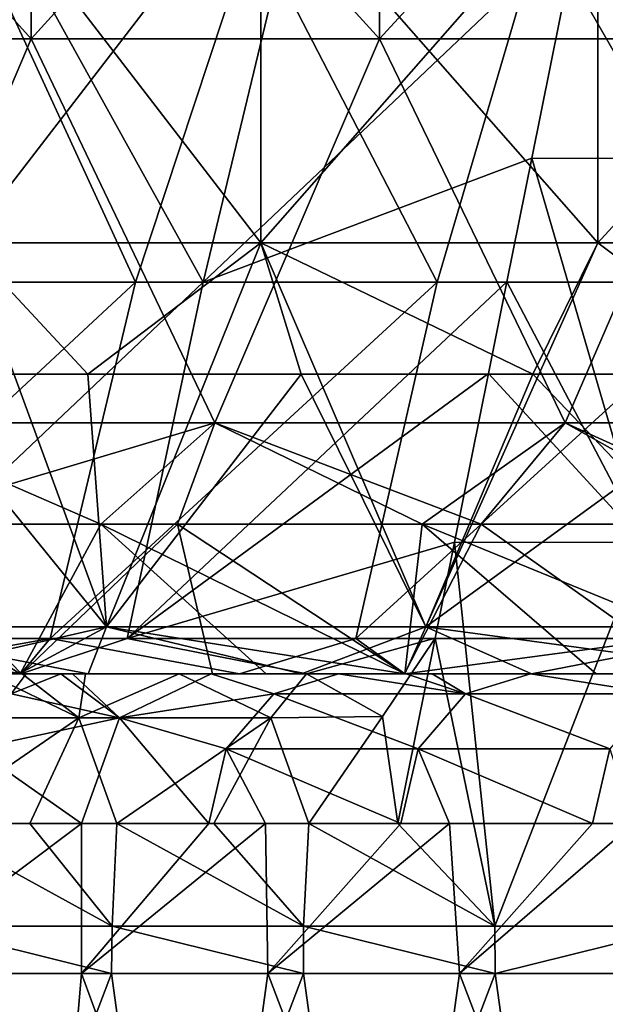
# Model space of a CAD drawing. Header units: inches. Extents: x -3.56 to 3.56, y -0.38 to 0.62.
# Tile 81 of 256: x -1.51 to -1.39, y -0.13 to 0.07. Entities that reach past the tile are written whole.
import ezdxf

# ---------------------------------------------------------------- set-up
doc = ezdxf.new("R2010")
doc.units = ezdxf.units.IN
doc.header["$LTSCALE"] = 65.185185
doc.header["$MEASUREMENT"] = 0
for name, color, linetype in [('2', 7, 'CONTINUOUS'), ('46', 7, 'CONTINUOUS'), ('47', 7, 'CONTINUOUS'), ('50', 7, 'CONTINUOUS'), ('51', 7, 'CONTINUOUS'), ('54', 7, 'CONTINUOUS'), ('55', 7, 'CONTINUOUS'), ('56', 7, 'CONTINUOUS'), ('57', 7, 'CONTINUOUS'), ('62', 7, 'CONTINUOUS'), ('63', 7, 'CONTINUOUS'), ('68', 7, 'CONTINUOUS'), ('69', 7, 'CONTINUOUS'), ('71', 7, 'CONTINUOUS')]:
    doc.layers.add(name, color=color, linetype=linetype)

msp = doc.modelspace()

# ---------------------------------------------------------------- linework, layer by layer
at = {"layer": '2', "color": 13, "linetype": 'Continuous', "true_color": 0xd67263}
for points in [[(-1.51164, 0.06998, -3.22589), (-1.58361, 0.06998, -3.19118), (-1.51164, 0.15006, -3.22589), (-1.51164, 0.06998, -3.22589)], [(-1.51164, 0.15006, -3.22589), (-1.58361, 0.06998, -3.19118), (-1.58361, 0.15006, -3.19118), (-1.51164, 0.15006, -3.22589)], [(-1.58361, 0.06998, 3.19118), (-1.51164, 0.06998, 3.22589), (-1.58361, 0.15006, 3.19118), (-1.58361, 0.06998, 3.19118)], [(-1.58361, 0.15006, 3.19118), (-1.51164, 0.06998, 3.22589), (-1.51164, 0.15006, 3.22589), (-1.58361, 0.15006, 3.19118)], [(-1.43892, 0.06998, -3.25897), (-1.51164, 0.06998, -3.22589), (-1.43892, 0.15006, -3.25897), (-1.43892, 0.06998, -3.25897)], [(-1.43892, 0.15006, -3.25897), (-1.51164, 0.06998, -3.22589), (-1.51164, 0.15006, -3.22589), (-1.43892, 0.15006, -3.25897)], [(-1.51164, 0.06998, 3.22589), (-1.43892, 0.06998, 3.25897), (-1.51164, 0.15006, 3.22589), (-1.51164, 0.06998, 3.22589)], [(-1.51164, 0.15006, 3.22589), (-1.43892, 0.06998, 3.25897), (-1.43892, 0.15006, 3.25897), (-1.51164, 0.15006, 3.22589)], [(-1.36547, 0.06998, -3.29042), (-1.43892, 0.06998, -3.25897), (-1.36547, 0.15006, -3.29042), (-1.36547, 0.06998, -3.29042)], [(-1.36547, 0.15006, -3.29042), (-1.43892, 0.06998, -3.25897), (-1.43892, 0.15006, -3.25897), (-1.36547, 0.15006, -3.29042)], [(-1.43892, 0.06998, 3.25897), (-1.36547, 0.06998, 3.29042), (-1.43892, 0.15006, 3.25897), (-1.43892, 0.06998, 3.25897)], [(-1.43892, 0.15006, 3.25897), (-1.36547, 0.06998, 3.29042), (-1.36547, 0.15006, 3.29042), (-1.43892, 0.15006, 3.25897)], [(-1.51164, 0.06998, -3.22589), (-1.54571, -0.0101, -3.2097), (-1.58361, 0.06998, -3.19118), (-1.51164, 0.06998, -3.22589)], [(-1.58361, 0.06998, 3.19118), (-1.54571, -0.0101, 3.2097), (-1.51164, 0.06998, 3.22589), (-1.58361, 0.06998, 3.19118)], [(-1.4733, -0.0101, -3.24358), (-1.54571, -0.0101, -3.2097), (-1.51164, 0.06998, -3.22589), (-1.4733, -0.0101, -3.24358)], [(-1.54571, -0.0101, 3.2097), (-1.4733, -0.0101, 3.24358), (-1.51164, 0.06998, 3.22589), (-1.54571, -0.0101, 3.2097)], [(-1.43892, 0.06998, -3.25897), (-1.4733, -0.0101, -3.24358), (-1.51164, 0.06998, -3.22589), (-1.43892, 0.06998, -3.25897)], [(-1.51164, 0.06998, 3.22589), (-1.4733, -0.0101, 3.24358), (-1.43892, 0.06998, 3.25897), (-1.51164, 0.06998, 3.22589)], [(-1.40015, -0.0101, -3.27582), (-1.4733, -0.0101, -3.24358), (-1.43892, 0.06998, -3.25897), (-1.40015, -0.0101, -3.27582)], [(-1.4733, -0.0101, 3.24358), (-1.40015, -0.0101, 3.27582), (-1.43892, 0.06998, 3.25897), (-1.4733, -0.0101, 3.24358)], [(-1.36547, 0.06998, -3.29042), (-1.40015, -0.0101, -3.27582), (-1.43892, 0.06998, -3.25897), (-1.36547, 0.06998, -3.29042)], [(-1.43892, 0.06998, 3.25897), (-1.40015, -0.0101, 3.27582), (-1.36547, 0.06998, 3.29042), (-1.43892, 0.06998, 3.25897)], [(-1.3263, -0.0101, -3.30641), (-1.40015, -0.0101, -3.27582), (-1.36547, 0.06998, -3.29042), (-1.3263, -0.0101, -3.30641)], [(-1.40015, -0.0101, 3.27582), (-1.3263, -0.0101, 3.30641), (-1.36547, 0.06998, 3.29042), (-1.40015, -0.0101, 3.27582)], [(-1.49712, -0.03125, 3.23265), (-1.54571, -0.0101, 3.2097), (-1.56356, -0.03125, 3.20105), (-1.49712, -0.03125, 3.23265)], [(-1.4733, -0.0101, -3.24358), (-1.54396, -0.03125, -3.21055), (-1.54571, -0.0101, -3.2097), (-1.4733, -0.0101, -3.24358)], [(-1.4733, -0.0101, 3.24358), (-1.54571, -0.0101, 3.2097), (-1.49712, -0.03125, 3.23265), (-1.4733, -0.0101, 3.24358)], [(-1.4811, -0.03125, -3.24002), (-1.54396, -0.03125, -3.21055), (-1.4733, -0.0101, -3.24358), (-1.4811, -0.03125, -3.24002)], [(-1.43004, -0.03125, 3.26288), (-1.4733, -0.0101, 3.24358), (-1.49712, -0.03125, 3.23265), (-1.43004, -0.03125, 3.26288)], [(-1.41768, -0.03125, -3.26827), (-1.4811, -0.03125, -3.24002), (-1.4733, -0.0101, -3.24358), (-1.41768, -0.03125, -3.26827)], [(-1.40015, -0.0101, -3.27582), (-1.41768, -0.03125, -3.26827), (-1.4733, -0.0101, -3.24358), (-1.40015, -0.0101, -3.27582)], [(-1.40015, -0.0101, 3.27582), (-1.4733, -0.0101, 3.24358), (-1.43004, -0.03125, 3.26288), (-1.40015, -0.0101, 3.27582)], [(-1.36235, -0.03125, 3.29172), (-1.40015, -0.0101, 3.27582), (-1.43004, -0.03125, 3.26288), (-1.36235, -0.03125, 3.29172)], [(-1.35373, -0.03125, -3.29527), (-1.41768, -0.03125, -3.26827), (-1.40015, -0.0101, -3.27582), (-1.35373, -0.03125, -3.29527)], [(-1.3263, -0.0101, -3.30641), (-1.35373, -0.03125, -3.29527), (-1.40015, -0.0101, -3.27582), (-1.3263, -0.0101, -3.30641)], [(-1.3263, -0.0101, 3.30641), (-1.40015, -0.0101, 3.27582), (-1.36235, -0.03125, 3.29172), (-1.3263, -0.0101, 3.30641)]]:
    msp.add_3dface(points, dxfattribs=at)
at = {"layer": '46', "color": 13, "linetype": 'Continuous', "true_color": 0xd67263}
for points in [[(-1.52534, 0.02742, 2.71488), (-1.46369, 0.02742, 2.67526), (-1.52534, 0.1075, 2.71488), (-1.52534, 0.02742, 2.71488)], [(-1.52534, 0.1075, 2.71488), (-1.46369, 0.02742, 2.67526), (-1.46369, 0.1075, 2.67526), (-1.52534, 0.1075, 2.71488)], [(-1.46369, 0.02742, 2.67526), (-1.39336, 0.02742, 2.65461), (-1.46369, 0.1075, 2.67526), (-1.46369, 0.02742, 2.67526)], [(-1.46369, 0.1075, 2.67526), (-1.39336, 0.02742, 2.65461), (-1.39336, 0.1075, 2.65461), (-1.46369, 0.1075, 2.67526)], [(-1.39336, 0.02742, 2.65461), (-1.32007, 0.02742, 2.65461), (-1.39336, 0.1075, 2.65461), (-1.39336, 0.02742, 2.65461)], [(-1.39336, 0.1075, 2.65461), (-1.32007, 0.02742, 2.65461), (-1.32007, 0.1075, 2.65461), (-1.39336, 0.1075, 2.65461)], [(-1.5388, 0, 2.72741), (-1.49978, 0, 2.69538), (-1.52534, 0.02742, 2.71488), (-1.5388, 0, 2.72741)], [(-1.52534, 0.02742, 2.71488), (-1.49978, 0, 2.69538), (-1.46369, 0.02742, 2.67526), (-1.52534, 0.02742, 2.71488)], [(-1.49978, 0, 2.69538), (-1.45526, 0, 2.67159), (-1.46369, 0.02742, 2.67526), (-1.49978, 0, 2.69538)], [(-1.45526, 0, 2.67159), (-1.40695, 0, 2.65694), (-1.46369, 0.02742, 2.67526), (-1.45526, 0, 2.67159)], [(-1.46369, 0.02742, 2.67526), (-1.40695, 0, 2.65694), (-1.39336, 0.02742, 2.65461), (-1.46369, 0.02742, 2.67526)], [(-1.40695, 0, 2.65694), (-1.35672, 0, 2.65199), (-1.39336, 0.02742, 2.65461), (-1.40695, 0, 2.65694)], [(-1.39336, 0.02742, 2.65461), (-1.35672, 0, 2.65199), (-1.32007, 0.02742, 2.65461), (-1.39336, 0.02742, 2.65461)]]:
    msp.add_3dface(points, dxfattribs=at)
at = {"layer": '47', "color": 13, "linetype": 'Continuous', "true_color": 0xd67263}
for points in [[(-1.46369, 0.02742, 3.14372), (-1.52534, 0.02742, 3.10409), (-1.46369, 0.1075, 3.14372), (-1.46369, 0.02742, 3.14372)], [(-1.46369, 0.1075, 3.14372), (-1.52534, 0.02742, 3.10409), (-1.52534, 0.1075, 3.10409), (-1.46369, 0.1075, 3.14372)], [(-1.39336, 0.02742, 3.16437), (-1.46369, 0.02742, 3.14372), (-1.39336, 0.1075, 3.16437), (-1.39336, 0.02742, 3.16437)], [(-1.39336, 0.1075, 3.16437), (-1.46369, 0.02742, 3.14372), (-1.46369, 0.1075, 3.14372), (-1.39336, 0.1075, 3.16437)], [(-1.32007, 0.02742, 3.16437), (-1.39336, 0.02742, 3.16437), (-1.32007, 0.1075, 3.16437), (-1.32007, 0.02742, 3.16437)], [(-1.32007, 0.1075, 3.16437), (-1.39336, 0.02742, 3.16437), (-1.39336, 0.1075, 3.16437), (-1.32007, 0.1075, 3.16437)], [(-1.49593, -0.05266, 3.12611), (-1.55132, -0.05266, 3.07811), (-1.52534, 0.02742, 3.10409), (-1.49593, -0.05266, 3.12611)], [(-1.46369, 0.02742, 3.14372), (-1.49593, -0.05266, 3.12611), (-1.52534, 0.02742, 3.10409), (-1.46369, 0.02742, 3.14372)], [(-1.42926, -0.05266, 3.15656), (-1.49593, -0.05266, 3.12611), (-1.46369, 0.02742, 3.14372), (-1.42926, -0.05266, 3.15656)], [(-1.39336, 0.02742, 3.16437), (-1.42926, -0.05266, 3.15656), (-1.46369, 0.02742, 3.14372), (-1.39336, 0.02742, 3.16437)], [(-1.35672, 0, 3.16699), (-1.42926, -0.05266, 3.15656), (-1.39336, 0.02742, 3.16437), (-1.35672, 0, 3.16699)], [(-1.32007, 0.02742, 3.16437), (-1.35672, 0, 3.16699), (-1.39336, 0.02742, 3.16437), (-1.32007, 0.02742, 3.16437)], [(-1.49593, -0.05266, 2.69287), (-1.5388, 0, 2.72741), (-1.55132, -0.05266, 2.74086), (-1.49593, -0.05266, 2.69287)], [(-1.49978, 0, 2.69538), (-1.5388, 0, 2.72741), (-1.49593, -0.05266, 2.69287), (-1.49978, 0, 2.69538)], [(-1.45526, 0, 2.67159), (-1.49978, 0, 2.69538), (-1.49593, -0.05266, 2.69287), (-1.45526, 0, 2.67159)], [(-1.42926, -0.05266, 2.66242), (-1.45526, 0, 2.67159), (-1.49593, -0.05266, 2.69287), (-1.42926, -0.05266, 2.66242)], [(-1.40695, 0, 2.65694), (-1.45526, 0, 2.67159), (-1.42926, -0.05266, 2.66242), (-1.40695, 0, 2.65694)], [(-1.35672, 0, 3.16699), (-1.35672, -0.05266, 3.16699), (-1.42926, -0.05266, 3.15656), (-1.35672, 0, 3.16699)], [(-1.35672, -0.05266, 2.65199), (-1.40695, 0, 2.65694), (-1.42926, -0.05266, 2.66242), (-1.35672, -0.05266, 2.65199)], [(-1.35672, -0.05266, 2.65199), (-1.35672, 0, 2.65199), (-1.40695, 0, 2.65694), (-1.35672, -0.05266, 2.65199)], [(-1.49593, -0.05266, 2.69287), (-1.55132, -0.05266, 2.74086), (-1.49973, -0.0625, 2.69536), (-1.49593, -0.05266, 2.69287)], [(-1.49973, -0.0625, 2.69536), (-1.55132, -0.05266, 2.74086), (-1.51411, -0.0625, 2.70573), (-1.49973, -0.0625, 2.69536)], [(-1.55132, -0.05266, 3.07811), (-1.49593, -0.05266, 3.12611), (-1.53885, -0.0625, 3.09149), (-1.55132, -0.05266, 3.07811)], [(-1.53885, -0.0625, 3.09149), (-1.49593, -0.05266, 3.12611), (-1.51411, -0.0625, 3.11325), (-1.53885, -0.0625, 3.09149)], [(-1.51411, -0.0625, 3.11325), (-1.49593, -0.05266, 3.12611), (-1.49973, -0.0625, 3.12362), (-1.51411, -0.0625, 3.11325)], [(-1.45519, -0.0625, 2.6716), (-1.49593, -0.05266, 2.69287), (-1.49973, -0.0625, 2.69536), (-1.45519, -0.0625, 2.6716)], [(-1.49973, -0.0625, 3.12362), (-1.49593, -0.05266, 3.12611), (-1.45519, -0.0625, 3.14738), (-1.49973, -0.0625, 3.12362)], [(-1.42926, -0.05266, 2.66242), (-1.49593, -0.05266, 2.69287), (-1.43362, -0.0625, 2.66374), (-1.42926, -0.05266, 2.66242)], [(-1.43362, -0.0625, 2.66374), (-1.49593, -0.05266, 2.69287), (-1.45519, -0.0625, 2.6716), (-1.43362, -0.0625, 2.66374)], [(-1.49593, -0.05266, 3.12611), (-1.42926, -0.05266, 3.15656), (-1.45519, -0.0625, 3.14738), (-1.49593, -0.05266, 3.12611)], [(-1.45519, -0.0625, 3.14738), (-1.42926, -0.05266, 3.15656), (-1.43362, -0.0625, 3.15523), (-1.45519, -0.0625, 3.14738)], [(-1.40722, -0.0625, 2.65701), (-1.42926, -0.05266, 2.66242), (-1.43362, -0.0625, 2.66374), (-1.40722, -0.0625, 2.65701)], [(-1.43362, -0.0625, 3.15523), (-1.42926, -0.05266, 3.15656), (-1.40722, -0.0625, 3.16197), (-1.43362, -0.0625, 3.15523)], [(-1.42926, -0.05266, 3.15656), (-1.35672, -0.05266, 3.16699), (-1.40722, -0.0625, 3.16197), (-1.42926, -0.05266, 3.15656)], [(-1.35672, -0.0625, 2.65199), (-1.35672, -0.05266, 2.65199), (-1.42926, -0.05266, 2.66242), (-1.35672, -0.0625, 2.65199)], [(-1.35672, -0.0625, 2.65199), (-1.42926, -0.05266, 2.66242), (-1.40722, -0.0625, 2.65701), (-1.35672, -0.0625, 2.65199)], [(-1.35672, -0.05266, 3.16699), (-1.35672, -0.0625, 3.16699), (-1.40722, -0.0625, 3.16197), (-1.35672, -0.05266, 3.16699)]]:
    msp.add_3dface(points, dxfattribs=at)
at = {"layer": '50', "color": 13, "linetype": 'Continuous', "true_color": 0xd67263}
for points in [[(-1.59393, -0.0625, 3.15103), (-1.51411, -0.0625, 3.11325), (-1.51394, -0.0625, 3.19022), (-1.59393, -0.0625, 3.15103)], [(-1.55407, -0.0625, 3.17087), (-1.59393, -0.0625, 3.15103), (-1.51394, -0.0625, 3.19022), (-1.55407, -0.0625, 3.17087)], [(-1.51348, -0.0625, 2.62698), (-1.51411, -0.0625, 2.70573), (-1.59356, -0.0625, 2.66047), (-1.51348, -0.0625, 2.62698)], [(-1.5138, -0.0625, 1.91042), (-1.51348, -0.0625, 1.98966), (-1.59356, -0.0625, 1.91797), (-1.5138, -0.0625, 1.91042)], [(-1.54898, -0.0625, 1.88201), (-1.5138, -0.0625, 1.91042), (-1.59356, -0.0625, 1.91797), (-1.54898, -0.0625, 1.88201)], [(-1.51348, -0.0625, 1.98966), (-1.51348, -0.0625, 2.06933), (-1.59356, -0.0625, 1.99222), (-1.51348, -0.0625, 1.98966)], [(-1.59356, -0.0625, 1.91797), (-1.51348, -0.0625, 1.98966), (-1.59356, -0.0625, 1.99222), (-1.59356, -0.0625, 1.91797)], [(-1.51348, -0.0625, 2.06933), (-1.51348, -0.0625, 2.14899), (-1.59356, -0.0625, 2.14072), (-1.51348, -0.0625, 2.06933)], [(-1.59356, -0.0625, 1.99222), (-1.51348, -0.0625, 2.06933), (-1.59356, -0.0625, 2.06647), (-1.59356, -0.0625, 1.99222)], [(-1.59356, -0.0625, 2.06647), (-1.51348, -0.0625, 2.06933), (-1.59356, -0.0625, 2.14072), (-1.59356, -0.0625, 2.06647)], [(-1.51348, -0.0625, 2.14899), (-1.51348, -0.0625, 2.22866), (-1.59356, -0.0625, 2.21497), (-1.51348, -0.0625, 2.14899)], [(-1.59356, -0.0625, 2.14072), (-1.51348, -0.0625, 2.14899), (-1.59356, -0.0625, 2.21497), (-1.59356, -0.0625, 2.14072)], [(-1.51348, -0.0625, 2.22866), (-1.51348, -0.0625, 2.30832), (-1.59356, -0.0625, 2.28922), (-1.51348, -0.0625, 2.22866)], [(-1.59356, -0.0625, 2.21497), (-1.51348, -0.0625, 2.22866), (-1.59356, -0.0625, 2.28922), (-1.59356, -0.0625, 2.21497)], [(-1.51348, -0.0625, 2.30832), (-1.51348, -0.0625, 2.38799), (-1.59356, -0.0625, 2.36347), (-1.51348, -0.0625, 2.30832)], [(-1.59356, -0.0625, 2.28922), (-1.51348, -0.0625, 2.30832), (-1.59356, -0.0625, 2.36347), (-1.59356, -0.0625, 2.28922)], [(-1.51348, -0.0625, 2.38799), (-1.51348, -0.0625, 2.46765), (-1.59356, -0.0625, 2.43772), (-1.51348, -0.0625, 2.38799)], [(-1.59356, -0.0625, 2.36347), (-1.51348, -0.0625, 2.38799), (-1.59356, -0.0625, 2.43772), (-1.59356, -0.0625, 2.36347)], [(-1.51348, -0.0625, 2.46765), (-1.51348, -0.0625, 2.54732), (-1.59356, -0.0625, 2.51197), (-1.51348, -0.0625, 2.46765)], [(-1.59356, -0.0625, 2.43772), (-1.51348, -0.0625, 2.46765), (-1.59356, -0.0625, 2.51197), (-1.59356, -0.0625, 2.43772)], [(-1.51348, -0.0625, 2.54732), (-1.51348, -0.0625, 2.62698), (-1.59356, -0.0625, 2.58622), (-1.51348, -0.0625, 2.54732)], [(-1.59356, -0.0625, 2.51197), (-1.51348, -0.0625, 2.54732), (-1.59356, -0.0625, 2.58622), (-1.59356, -0.0625, 2.51197)], [(-1.59356, -0.0625, 2.58622), (-1.51348, -0.0625, 2.62698), (-1.59356, -0.0625, 2.66047), (-1.59356, -0.0625, 2.58622)], [(-1.51348, -0.0625, -2.05892), (-1.51348, -0.0625, -1.98452), (-1.59356, -0.0625, -2.05612), (-1.51348, -0.0625, -2.05892)], [(-1.52078, -0.0625, -2.07157), (-1.51348, -0.0625, -2.05892), (-1.59356, -0.0625, -2.12687), (-1.52078, -0.0625, -2.07157)], [(-1.59356, -0.0625, -2.12687), (-1.51348, -0.0625, -2.05892), (-1.59356, -0.0625, -2.05612), (-1.59356, -0.0625, -2.12687)], [(-1.51348, -0.0625, -1.98452), (-1.51378, -0.0625, -1.91043), (-1.59356, -0.0625, -1.91462), (-1.51348, -0.0625, -1.98452)], [(-1.59356, -0.0625, -2.05612), (-1.51348, -0.0625, -1.98452), (-1.59356, -0.0625, -1.98537), (-1.59356, -0.0625, -2.05612)], [(-1.59356, -0.0625, -1.98537), (-1.51348, -0.0625, -1.98452), (-1.59356, -0.0625, -1.91462), (-1.59356, -0.0625, -1.98537)], [(-1.51378, -0.0625, -1.91043), (-1.53562, -0.0625, -1.89292), (-1.59356, -0.0625, -1.91462), (-1.51378, -0.0625, -1.91043)], [(-1.51271, -0.0625, -3.16027), (-1.54026, -0.0625, -3.17763), (-1.51368, -0.0625, -3.19036), (-1.51271, -0.0625, -3.16027)], [(-1.49973, -0.0625, 2.69536), (-1.51411, -0.0625, 2.70573), (-1.51348, -0.0625, 2.62698), (-1.49973, -0.0625, 2.69536)], [(-1.51411, -0.0625, 3.11325), (-1.49973, -0.0625, 3.12362), (-1.51394, -0.0625, 3.19022), (-1.51411, -0.0625, 3.11325)], [(-1.49973, -0.0625, 3.12362), (-1.45519, -0.0625, 3.14738), (-1.51394, -0.0625, 3.19022), (-1.49973, -0.0625, 3.12362)], [(-1.45519, -0.0625, 3.14738), (-1.43362, -0.0625, 3.15523), (-1.51394, -0.0625, 3.19022), (-1.45519, -0.0625, 3.14738)], [(-1.43362, -0.0625, 3.15523), (-1.43363, -0.0625, 3.22711), (-1.51394, -0.0625, 3.19022), (-1.43362, -0.0625, 3.15523)], [(-1.51394, -0.0625, 3.19022), (-1.43363, -0.0625, 3.22711), (-1.46261, -0.0625, 3.21408), (-1.51394, -0.0625, 3.19022)], [(-1.5138, -0.0625, 1.91042), (-1.46813, -0.0625, 1.94575), (-1.51348, -0.0625, 1.98966), (-1.5138, -0.0625, 1.91042)], [(-1.51348, -0.0625, -1.98452), (-1.45418, -0.0625, -1.95621), (-1.51378, -0.0625, -1.91043), (-1.51348, -0.0625, -1.98452)], [(-1.4334, -0.0625, -3.16576), (-1.51271, -0.0625, -3.16027), (-1.51368, -0.0625, -3.19036), (-1.4334, -0.0625, -3.16576)], [(-1.4334, -0.0625, -3.16576), (-1.51368, -0.0625, -3.19036), (-1.47379, -0.0625, -3.20897), (-1.4334, -0.0625, -3.16576)], [(-1.43362, -0.0625, 2.66374), (-1.45519, -0.0625, 2.6716), (-1.51348, -0.0625, 2.62698), (-1.43362, -0.0625, 2.66374)], [(-1.4334, -0.0625, 2.58784), (-1.43362, -0.0625, 2.66374), (-1.51348, -0.0625, 2.62698), (-1.4334, -0.0625, 2.58784)], [(-1.45519, -0.0625, 2.6716), (-1.49973, -0.0625, 2.69536), (-1.51348, -0.0625, 2.62698), (-1.45519, -0.0625, 2.6716)], [(-1.43367, -0.0625, 1.97129), (-1.4334, -0.0625, 2.04796), (-1.51348, -0.0625, 1.98966), (-1.43367, -0.0625, 1.97129)], [(-1.46813, -0.0625, 1.94575), (-1.43367, -0.0625, 1.97129), (-1.51348, -0.0625, 1.98966), (-1.46813, -0.0625, 1.94575)], [(-1.4334, -0.0625, 2.04796), (-1.4334, -0.0625, 2.12508), (-1.51348, -0.0625, 2.06933), (-1.4334, -0.0625, 2.04796)], [(-1.51348, -0.0625, 1.98966), (-1.4334, -0.0625, 2.04796), (-1.51348, -0.0625, 2.06933), (-1.51348, -0.0625, 1.98966)], [(-1.4334, -0.0625, 2.12508), (-1.4334, -0.0625, 2.20221), (-1.51348, -0.0625, 2.14899), (-1.4334, -0.0625, 2.12508)], [(-1.51348, -0.0625, 2.06933), (-1.4334, -0.0625, 2.12508), (-1.51348, -0.0625, 2.14899), (-1.51348, -0.0625, 2.06933)], [(-1.4334, -0.0625, 2.20221), (-1.4334, -0.0625, 2.27934), (-1.51348, -0.0625, 2.22866), (-1.4334, -0.0625, 2.20221)], [(-1.51348, -0.0625, 2.14899), (-1.4334, -0.0625, 2.20221), (-1.51348, -0.0625, 2.22866), (-1.51348, -0.0625, 2.14899)], [(-1.4334, -0.0625, 2.27934), (-1.4334, -0.0625, 2.35646), (-1.51348, -0.0625, 2.30832), (-1.4334, -0.0625, 2.27934)], [(-1.51348, -0.0625, 2.22866), (-1.4334, -0.0625, 2.27934), (-1.51348, -0.0625, 2.30832), (-1.51348, -0.0625, 2.22866)], [(-1.4334, -0.0625, 2.35646), (-1.4334, -0.0625, 2.43359), (-1.51348, -0.0625, 2.38799), (-1.4334, -0.0625, 2.35646)], [(-1.51348, -0.0625, 2.30832), (-1.4334, -0.0625, 2.35646), (-1.51348, -0.0625, 2.38799), (-1.51348, -0.0625, 2.30832)], [(-1.4334, -0.0625, 2.43359), (-1.4334, -0.0625, 2.51072), (-1.51348, -0.0625, 2.46765), (-1.4334, -0.0625, 2.43359)], [(-1.51348, -0.0625, 2.38799), (-1.4334, -0.0625, 2.43359), (-1.51348, -0.0625, 2.46765), (-1.51348, -0.0625, 2.38799)], [(-1.4334, -0.0625, 2.51072), (-1.4334, -0.0625, 2.58784), (-1.51348, -0.0625, 2.54732), (-1.4334, -0.0625, 2.51072)], [(-1.51348, -0.0625, 2.46765), (-1.4334, -0.0625, 2.51072), (-1.51348, -0.0625, 2.54732), (-1.51348, -0.0625, 2.46765)], [(-1.51348, -0.0625, 2.54732), (-1.4334, -0.0625, 2.58784), (-1.51348, -0.0625, 2.62698), (-1.51348, -0.0625, 2.54732)], [(-1.48074, -0.0625, -2.00222), (-1.45418, -0.0625, -1.95621), (-1.51348, -0.0625, -1.98452), (-1.48074, -0.0625, -2.00222)], [(-1.50027, -0.0625, -2.03605), (-1.48074, -0.0625, -2.00222), (-1.51348, -0.0625, -1.98452), (-1.50027, -0.0625, -2.03605)], [(-1.51348, -0.0625, -2.05892), (-1.50027, -0.0625, -2.03605), (-1.51348, -0.0625, -1.98452), (-1.51348, -0.0625, -2.05892)], [(-1.4334, -0.0625, -3.16576), (-1.4334, -0.0625, -3.10549), (-1.51271, -0.0625, -3.16027), (-1.4334, -0.0625, -3.16576)], [(-1.51271, -0.0625, -3.16027), (-1.4334, -0.0625, -3.10549), (-1.50542, -0.0625, -3.15417), (-1.51271, -0.0625, -3.16027)], [(-1.50542, -0.0625, -3.15417), (-1.4334, -0.0625, -3.10549), (-1.50298, -0.0625, -3.15195), (-1.50542, -0.0625, -3.15417)], [(-1.50298, -0.0625, -3.15195), (-1.4334, -0.0625, -3.10549), (-1.47404, -0.0625, -3.11562), (-1.50298, -0.0625, -3.15195)], [(-1.47404, -0.0625, -3.11562), (-1.4334, -0.0625, -3.10549), (-1.44748, -0.0625, -3.06961), (-1.47404, -0.0625, -3.11562)], [(-1.43374, -0.0625, -3.22706), (-1.4334, -0.0625, -3.16576), (-1.47379, -0.0625, -3.20897), (-1.43374, -0.0625, -3.22706)], [(-1.4334, -0.0625, -3.10549), (-1.4334, -0.0625, -3.04522), (-1.44748, -0.0625, -3.06961), (-1.4334, -0.0625, -3.10549)], [(-1.37368, -0.0625, -3.25308), (-1.35332, -0.0625, -3.18682), (-1.43374, -0.0625, -3.22706), (-1.37368, -0.0625, -3.25308)], [(-1.43374, -0.0625, -3.22706), (-1.35332, -0.0625, -3.18682), (-1.4334, -0.0625, -3.16576), (-1.43374, -0.0625, -3.22706)], [(-1.43367, -0.0625, 1.97129), (-1.38492, -0.0625, 2.00584), (-1.4334, -0.0625, 2.04796), (-1.43367, -0.0625, 1.97129)], [(-1.43363, -0.0625, 3.22711), (-1.43362, -0.0625, 3.15523), (-1.35332, -0.0625, 3.21356), (-1.43363, -0.0625, 3.22711)], [(-1.39374, -0.0625, 3.24455), (-1.43363, -0.0625, 3.22711), (-1.35366, -0.0625, 3.26148), (-1.39374, -0.0625, 3.24455)], [(-1.35366, -0.0625, 3.26148), (-1.43363, -0.0625, 3.22711), (-1.35332, -0.0625, 3.21356), (-1.35366, -0.0625, 3.26148)], [(-1.40722, -0.0625, 2.65701), (-1.43362, -0.0625, 2.66374), (-1.4334, -0.0625, 2.58784), (-1.40722, -0.0625, 2.65701)], [(-1.43362, -0.0625, 3.15523), (-1.40722, -0.0625, 3.16197), (-1.35332, -0.0625, 3.21356), (-1.43362, -0.0625, 3.15523)], [(-1.35332, -0.0625, -3.11256), (-1.35453, -0.0625, -3.03856), (-1.4334, -0.0625, -3.10549), (-1.35332, -0.0625, -3.11256)], [(-1.4334, -0.0625, -3.10549), (-1.35453, -0.0625, -3.03856), (-1.4334, -0.0625, -3.04522), (-1.4334, -0.0625, -3.10549)], [(-1.4334, -0.0625, -3.04522), (-1.35453, -0.0625, -3.03856), (-1.42795, -0.0625, -3.03579), (-1.4334, -0.0625, -3.04522)], [(-1.35323, -0.0625, 2.65203), (-1.35672, -0.0625, 2.65199), (-1.4334, -0.0625, 2.58784), (-1.35323, -0.0625, 2.65203)], [(-1.35332, -0.0625, 2.57406), (-1.35323, -0.0625, 2.65203), (-1.4334, -0.0625, 2.58784), (-1.35332, -0.0625, 2.57406)], [(-1.35672, -0.0625, 2.65199), (-1.40722, -0.0625, 2.65701), (-1.4334, -0.0625, 2.58784), (-1.35672, -0.0625, 2.65199)], [(-1.35332, -0.0625, -3.18682), (-1.35332, -0.0625, -3.11256), (-1.4334, -0.0625, -3.16576), (-1.35332, -0.0625, -3.18682)], [(-1.4334, -0.0625, -3.16576), (-1.35332, -0.0625, -3.11256), (-1.4334, -0.0625, -3.10549), (-1.4334, -0.0625, -3.16576)], [(-1.35387, -0.0625, 2.02692), (-1.35332, -0.0625, 2.10447), (-1.4334, -0.0625, 2.04796), (-1.35387, -0.0625, 2.02692)], [(-1.38492, -0.0625, 2.00584), (-1.35387, -0.0625, 2.02692), (-1.4334, -0.0625, 2.04796), (-1.38492, -0.0625, 2.00584)], [(-1.35332, -0.0625, 2.10447), (-1.35332, -0.0625, 2.18274), (-1.4334, -0.0625, 2.12508), (-1.35332, -0.0625, 2.10447)], [(-1.4334, -0.0625, 2.04796), (-1.35332, -0.0625, 2.10447), (-1.4334, -0.0625, 2.12508), (-1.4334, -0.0625, 2.04796)], [(-1.35332, -0.0625, 2.18274), (-1.35332, -0.0625, 2.261), (-1.4334, -0.0625, 2.20221), (-1.35332, -0.0625, 2.18274)], [(-1.4334, -0.0625, 2.12508), (-1.35332, -0.0625, 2.18274), (-1.4334, -0.0625, 2.20221), (-1.4334, -0.0625, 2.12508)], [(-1.35332, -0.0625, 2.261), (-1.35332, -0.0625, 2.33927), (-1.4334, -0.0625, 2.27934), (-1.35332, -0.0625, 2.261)], [(-1.4334, -0.0625, 2.20221), (-1.35332, -0.0625, 2.261), (-1.4334, -0.0625, 2.27934), (-1.4334, -0.0625, 2.20221)], [(-1.35332, -0.0625, 2.33927), (-1.35332, -0.0625, 2.41753), (-1.4334, -0.0625, 2.35646), (-1.35332, -0.0625, 2.33927)], [(-1.4334, -0.0625, 2.27934), (-1.35332, -0.0625, 2.33927), (-1.4334, -0.0625, 2.35646), (-1.4334, -0.0625, 2.27934)], [(-1.35332, -0.0625, 2.41753), (-1.35332, -0.0625, 2.4958), (-1.4334, -0.0625, 2.43359), (-1.35332, -0.0625, 2.41753)], [(-1.4334, -0.0625, 2.35646), (-1.35332, -0.0625, 2.41753), (-1.4334, -0.0625, 2.43359), (-1.4334, -0.0625, 2.35646)], [(-1.35332, -0.0625, 2.4958), (-1.35332, -0.0625, 2.57406), (-1.4334, -0.0625, 2.51072), (-1.35332, -0.0625, 2.4958)], [(-1.4334, -0.0625, 2.43359), (-1.35332, -0.0625, 2.4958), (-1.4334, -0.0625, 2.51072), (-1.4334, -0.0625, 2.43359)], [(-1.4334, -0.0625, 2.51072), (-1.35332, -0.0625, 2.57406), (-1.4334, -0.0625, 2.58784), (-1.4334, -0.0625, 2.51072)], [(-1.35453, -0.0625, -3.03856), (-1.35544, -0.0625, -3.01666), (-1.42795, -0.0625, -3.03579), (-1.35453, -0.0625, -3.03856)], [(-1.42795, -0.0625, -3.03579), (-1.35544, -0.0625, -3.01666), (-1.40744, -0.0625, -3.00026), (-1.42795, -0.0625, -3.03579)], [(-1.35544, -0.0625, -3.01666), (-1.35453, -0.0625, -2.99477), (-1.40744, -0.0625, -3.00026), (-1.35544, -0.0625, -3.01666)], [(-1.40744, -0.0625, -3.00026), (-1.35453, -0.0625, -2.99477), (-1.38186, -0.0625, -2.95595), (-1.40744, -0.0625, -3.00026)], [(-1.40722, -0.0625, 3.16197), (-1.35672, -0.0625, 3.16699), (-1.35332, -0.0625, 3.21356), (-1.40722, -0.0625, 3.16197)]]:
    msp.add_3dface(points, dxfattribs=at)
at = {"layer": '51', "color": 13, "linetype": 'Continuous', "true_color": 0xd67263}
for points in [[(-1.49712, -0.03125, 3.23265), (-1.56356, -0.03125, 3.20105), (-1.51394, -0.0625, 3.19022), (-1.49712, -0.03125, 3.23265)], [(-1.56356, -0.03125, 3.20105), (-1.55407, -0.0625, 3.17087), (-1.51394, -0.0625, 3.19022), (-1.56356, -0.03125, 3.20105)], [(-1.54396, -0.03125, -3.21055), (-1.4811, -0.03125, -3.24002), (-1.51368, -0.0625, -3.19036), (-1.54396, -0.03125, -3.21055)], [(-1.54026, -0.0625, -3.17763), (-1.54396, -0.03125, -3.21055), (-1.51368, -0.0625, -3.19036), (-1.54026, -0.0625, -3.17763)], [(-1.49712, -0.03125, 3.23265), (-1.51394, -0.0625, 3.19022), (-1.46261, -0.0625, 3.21408), (-1.49712, -0.03125, 3.23265)], [(-1.51368, -0.0625, -3.19036), (-1.4811, -0.03125, -3.24002), (-1.47379, -0.0625, -3.20897), (-1.51368, -0.0625, -3.19036)], [(-1.43004, -0.03125, 3.26288), (-1.49712, -0.03125, 3.23265), (-1.43363, -0.0625, 3.22711), (-1.43004, -0.03125, 3.26288)], [(-1.43363, -0.0625, 3.22711), (-1.49712, -0.03125, 3.23265), (-1.46261, -0.0625, 3.21408), (-1.43363, -0.0625, 3.22711)], [(-1.4811, -0.03125, -3.24002), (-1.41768, -0.03125, -3.26827), (-1.43374, -0.0625, -3.22706), (-1.4811, -0.03125, -3.24002)], [(-1.4811, -0.03125, -3.24002), (-1.43374, -0.0625, -3.22706), (-1.47379, -0.0625, -3.20897), (-1.4811, -0.03125, -3.24002)], [(-1.41768, -0.03125, -3.26827), (-1.37368, -0.0625, -3.25308), (-1.43374, -0.0625, -3.22706), (-1.41768, -0.03125, -3.26827)], [(-1.43004, -0.03125, 3.26288), (-1.43363, -0.0625, 3.22711), (-1.39374, -0.0625, 3.24455), (-1.43004, -0.03125, 3.26288)], [(-1.36235, -0.03125, 3.29172), (-1.43004, -0.03125, 3.26288), (-1.35366, -0.0625, 3.26148), (-1.36235, -0.03125, 3.29172)], [(-1.43004, -0.03125, 3.26288), (-1.39374, -0.0625, 3.24455), (-1.35366, -0.0625, 3.26148), (-1.43004, -0.03125, 3.26288)], [(-1.41768, -0.03125, -3.26827), (-1.35373, -0.03125, -3.29527), (-1.37368, -0.0625, -3.25308), (-1.41768, -0.03125, -3.26827)]]:
    msp.add_3dface(points, dxfattribs=at)
at = {"layer": '54', "color": 13, "linetype": 'Continuous', "true_color": 0xd67263}
for points in [[(-1.55127, 0.01924, 1.8375), (-1.52408, 0.0935, 1.82148), (-1.48988, 0.01924, 1.88762), (-1.55127, 0.01924, 1.8375)], [(-1.47574, 0.01924, -1.89869), (-1.51684, 0.0935, -1.82752), (-1.53751, 0.01924, -1.84903), (-1.47574, 0.01924, -1.89869)], [(-1.52408, 0.0935, 1.82148), (-1.4653, 0.0935, 1.8691), (-1.48988, 0.01924, 1.88762), (-1.52408, 0.0935, 1.82148)], [(-1.45787, 0.0935, -1.8749), (-1.51684, 0.0935, -1.82752), (-1.47574, 0.01924, -1.89869), (-1.45787, 0.0935, -1.8749)], [(-1.48988, 0.01924, 1.88762), (-1.4653, 0.0935, 1.8691), (-1.42687, 0.01924, 1.93569), (-1.48988, 0.01924, 1.88762)], [(-1.39741, 0.0935, -1.92038), (-1.45787, 0.0935, -1.8749), (-1.47574, 0.01924, -1.89869), (-1.39741, 0.0935, -1.92038)], [(-1.39741, 0.0935, -1.92038), (-1.47574, 0.01924, -1.89869), (-1.40716, 0.04507, -1.93728), (-1.39741, 0.0935, -1.92038)], [(-1.4653, 0.0935, 1.8691), (-1.40502, 0.0935, 1.91482), (-1.42687, 0.01924, 1.93569), (-1.4653, 0.0935, 1.8691)], [(-1.42687, 0.01924, 1.93569), (-1.40502, 0.0935, 1.91482), (-1.36231, 0.01924, 1.98165), (-1.42687, 0.01924, 1.93569)], [(-1.40502, 0.0935, 1.91482), (-1.34332, 0.0935, 1.9586), (-1.36231, 0.01924, 1.98165), (-1.40502, 0.0935, 1.91482)], [(-1.41236, 0.01928, -1.94628), (-1.40716, 0.04507, -1.93728), (-1.47574, 0.01924, -1.89869), (-1.41236, 0.01928, -1.94628)], [(-1.55127, 0.01924, 1.8375), (-1.48988, 0.01924, 1.88762), (-1.56992, -0.0551, 1.86073), (-1.55127, 0.01924, 1.8375)], [(-1.56992, -0.0551, 1.86073), (-1.48988, 0.01924, 1.88762), (-1.5077, -0.0551, 1.91149), (-1.56992, -0.0551, 1.86073)], [(-1.47574, 0.01924, -1.89869), (-1.53751, 0.01924, -1.84903), (-1.55427, -0.0551, -1.87382), (-1.47574, 0.01924, -1.89869)], [(-1.49162, -0.0551, -1.92407), (-1.47574, 0.01924, -1.89869), (-1.55427, -0.0551, -1.87382), (-1.49162, -0.0551, -1.92407)], [(-1.48988, 0.01924, 1.88762), (-1.42687, 0.01924, 1.93569), (-1.5077, -0.0551, 1.91149), (-1.48988, 0.01924, 1.88762)], [(-1.5077, -0.0551, 1.91149), (-1.42687, 0.01924, 1.93569), (-1.44384, -0.0551, 1.96018), (-1.5077, -0.0551, 1.91149)], [(-1.41236, 0.01928, -1.94628), (-1.47574, 0.01924, -1.89869), (-1.49162, -0.0551, -1.92407), (-1.41236, 0.01928, -1.94628)], [(-1.41236, 0.01928, -1.94628), (-1.49162, -0.0551, -1.92407), (-1.41621, 0.00015, -1.95295), (-1.41236, 0.01928, -1.94628)], [(-1.42687, 0.01924, 1.93569), (-1.36231, 0.01924, 1.98165), (-1.44384, -0.0551, 1.96018), (-1.42687, 0.01924, 1.93569)], [(-1.44384, -0.0551, 1.96018), (-1.36231, 0.01924, 1.98165), (-1.3784, -0.0551, 2.00673), (-1.44384, -0.0551, 1.96018)], [(-1.41621, 0.00015, -1.95295), (-1.49162, -0.0551, -1.92407), (-1.42329, -0.03502, -1.96522), (-1.41621, 0.00015, -1.95295)], [(-1.42732, -0.05503, -1.9722), (-1.42329, -0.03502, -1.96522), (-1.49162, -0.0551, -1.92407), (-1.42732, -0.05503, -1.9722)], [(-1.54898, -0.0625, 1.88201), (-1.56992, -0.0551, 1.86073), (-1.5077, -0.0551, 1.91149), (-1.54898, -0.0625, 1.88201)], [(-1.53562, -0.0625, -1.89292), (-1.51378, -0.0625, -1.91043), (-1.55427, -0.0551, -1.87382), (-1.53562, -0.0625, -1.89292)], [(-1.51378, -0.0625, -1.91043), (-1.49162, -0.0551, -1.92407), (-1.55427, -0.0551, -1.87382), (-1.51378, -0.0625, -1.91043)], [(-1.5138, -0.0625, 1.91042), (-1.54898, -0.0625, 1.88201), (-1.5077, -0.0551, 1.91149), (-1.5138, -0.0625, 1.91042)], [(-1.46813, -0.0625, 1.94575), (-1.5138, -0.0625, 1.91042), (-1.5077, -0.0551, 1.91149), (-1.46813, -0.0625, 1.94575)], [(-1.51378, -0.0625, -1.91043), (-1.45418, -0.0625, -1.95621), (-1.49162, -0.0551, -1.92407), (-1.51378, -0.0625, -1.91043)], [(-1.46813, -0.0625, 1.94575), (-1.5077, -0.0551, 1.91149), (-1.44384, -0.0551, 1.96018), (-1.46813, -0.0625, 1.94575)], [(-1.45418, -0.0625, -1.95621), (-1.42732, -0.05503, -1.9722), (-1.49162, -0.0551, -1.92407), (-1.45418, -0.0625, -1.95621)], [(-1.43367, -0.0625, 1.97129), (-1.46813, -0.0625, 1.94575), (-1.44384, -0.0551, 1.96018), (-1.43367, -0.0625, 1.97129)], [(-1.42732, -0.05503, -1.9722), (-1.45418, -0.0625, -1.95621), (-1.43828, -0.0714, -1.97235), (-1.42732, -0.05503, -1.9722)], [(-1.43367, -0.0625, 1.97129), (-1.44384, -0.0551, 1.96018), (-1.3784, -0.0551, 2.00673), (-1.43367, -0.0625, 1.97129)], [(-1.43512, -0.09375, -1.9857), (-1.42732, -0.05503, -1.9722), (-1.43828, -0.0714, -1.97235), (-1.43512, -0.09375, -1.9857)], [(-1.38492, -0.0625, 2.00584), (-1.43367, -0.0625, 1.97129), (-1.3784, -0.0551, 2.00673), (-1.38492, -0.0625, 2.00584)]]:
    msp.add_3dface(points, dxfattribs=at)
at = {"layer": '55', "color": 13, "linetype": 'Continuous', "true_color": 0xd67263}
for points in [[(-1.39039, 0.125, -1.90823), (-1.39741, 0.125, -1.92038), (-1.36749, 0.045, -1.86856), (-1.39039, 0.125, -1.90823)], [(-1.39741, 0.125, -1.92038), (-1.39741, 0.0935, -1.92038), (-1.36749, 0.045, -1.86856), (-1.39741, 0.125, -1.92038)], [(-1.39741, 0.0935, -1.92038), (-1.40716, 0.04507, -1.93728), (-1.36749, 0.045, -1.86856), (-1.39741, 0.0935, -1.92038)], [(-1.40716, 0.04507, -1.93728), (-1.41236, 0.01928, -1.94628), (-1.38374, -0.03508, -1.89671), (-1.40716, 0.04507, -1.93728)], [(-1.40716, 0.04507, -1.93728), (-1.38374, -0.03508, -1.89671), (-1.36749, 0.045, -1.86856), (-1.40716, 0.04507, -1.93728)], [(-1.41236, 0.01928, -1.94628), (-1.41621, 0.00015, -1.95295), (-1.38374, -0.03508, -1.89671), (-1.41236, 0.01928, -1.94628)], [(-1.41621, 0.00015, -1.95295), (-1.42329, -0.03502, -1.96522), (-1.38374, -0.03508, -1.89671), (-1.41621, 0.00015, -1.95295)], [(-1.42329, -0.03502, -1.96522), (-1.42732, -0.05503, -1.9722), (-1.41484, -0.11516, -1.95058), (-1.42329, -0.03502, -1.96522)], [(-1.42329, -0.03502, -1.96522), (-1.41484, -0.11516, -1.95058), (-1.38374, -0.03508, -1.89671), (-1.42329, -0.03502, -1.96522)], [(-1.41484, -0.11516, -1.95058), (-1.3749, -0.11516, -1.88139), (-1.38374, -0.03508, -1.89671), (-1.41484, -0.11516, -1.95058)], [(-1.42732, -0.05503, -1.9722), (-1.43512, -0.09375, -1.9857), (-1.41484, -0.11516, -1.95058), (-1.42732, -0.05503, -1.9722)], [(-1.53467, -0.11516, -2.15813), (-1.49473, -0.11516, -2.08895), (-1.53376, -0.09375, -2.15655), (-1.53467, -0.11516, -2.15813)], [(-1.53376, -0.09375, -2.15655), (-1.49473, -0.11516, -2.08895), (-1.51189, -0.09375, -2.11867), (-1.53376, -0.09375, -2.15655)], [(-1.51189, -0.09375, -2.11867), (-1.49473, -0.11516, -2.08895), (-1.49372, -0.09375, -2.0872), (-1.51189, -0.09375, -2.11867)], [(-1.49473, -0.11516, -2.08895), (-1.45479, -0.11516, -2.01976), (-1.49372, -0.09375, -2.0872), (-1.49473, -0.11516, -2.08895)], [(-1.49372, -0.09375, -2.0872), (-1.45479, -0.11516, -2.01976), (-1.47351, -0.09375, -2.05219), (-1.49372, -0.09375, -2.0872)], [(-1.47351, -0.09375, -2.05219), (-1.45479, -0.11516, -2.01976), (-1.45368, -0.09375, -2.01785), (-1.47351, -0.09375, -2.05219)], [(-1.45479, -0.11516, -2.01976), (-1.41484, -0.11516, -1.95058), (-1.45368, -0.09375, -2.01785), (-1.45479, -0.11516, -2.01976)], [(-1.41484, -0.11516, -1.95058), (-1.43512, -0.09375, -1.9857), (-1.45368, -0.09375, -2.01785), (-1.41484, -0.11516, -1.95058)], [(-1.49486, -0.125, -2.08917), (-1.53467, -0.11516, -2.15813), (-1.5349, -0.125, -2.15853), (-1.49486, -0.125, -2.08917)], [(-1.49473, -0.11516, -2.08895), (-1.53467, -0.11516, -2.15813), (-1.49486, -0.125, -2.08917), (-1.49473, -0.11516, -2.08895)], [(-1.45482, -0.125, -2.01982), (-1.49473, -0.11516, -2.08895), (-1.49486, -0.125, -2.08917), (-1.45482, -0.125, -2.01982)], [(-1.45479, -0.11516, -2.01976), (-1.49473, -0.11516, -2.08895), (-1.45482, -0.125, -2.01982), (-1.45479, -0.11516, -2.01976)], [(-1.41478, -0.125, -1.95047), (-1.45479, -0.11516, -2.01976), (-1.45482, -0.125, -2.01982), (-1.41478, -0.125, -1.95047)], [(-1.41484, -0.11516, -1.95058), (-1.45479, -0.11516, -2.01976), (-1.41478, -0.125, -1.95047), (-1.41484, -0.11516, -1.95058)], [(-1.3749, -0.11516, -1.88139), (-1.41484, -0.11516, -1.95058), (-1.41478, -0.125, -1.95047), (-1.3749, -0.11516, -1.88139)], [(-1.37474, -0.125, -1.88112), (-1.3749, -0.11516, -1.88139), (-1.41478, -0.125, -1.95047), (-1.37474, -0.125, -1.88112)]]:
    msp.add_3dface(points, dxfattribs=at)
at = {"layer": '56', "color": 13, "linetype": 'Continuous', "true_color": 0xd67263}
for points in [[(-1.49486, -0.125, -2.08917), (-1.5349, -0.125, -2.15853), (-1.5243, -0.20225, -2.16464), (-1.49486, -0.125, -2.08917)], [(-1.49486, -0.125, -2.08917), (-1.5243, -0.20225, -2.16464), (-1.48426, -0.20225, -2.09529), (-1.49486, -0.125, -2.08917)], [(-1.50531, -0.17377, -3.09767), (-1.50111, -0.125, -3.09999), (-1.47284, -0.20225, -3.02657), (-1.50531, -0.17377, -3.09767)], [(-1.47284, -0.20225, -3.02657), (-1.50111, -0.125, -3.09999), (-1.46225, -0.125, -3.03269), (-1.47284, -0.20225, -3.02657)], [(-1.45482, -0.125, -2.01982), (-1.49486, -0.125, -2.08917), (-1.48426, -0.20225, -2.09529), (-1.45482, -0.125, -2.01982)], [(-1.45482, -0.125, -2.01982), (-1.48426, -0.20225, -2.09529), (-1.44422, -0.20225, -2.02594), (-1.45482, -0.125, -2.01982)], [(-1.47284, -0.20225, -3.02657), (-1.46225, -0.125, -3.03269), (-1.4328, -0.20225, -2.95722), (-1.47284, -0.20225, -3.02657)], [(-1.46225, -0.125, -3.03269), (-1.42221, -0.125, -2.96334), (-1.4328, -0.20225, -2.95722), (-1.46225, -0.125, -3.03269)], [(-1.41478, -0.125, -1.95047), (-1.45482, -0.125, -2.01982), (-1.44422, -0.20225, -2.02594), (-1.41478, -0.125, -1.95047)], [(-1.41478, -0.125, -1.95047), (-1.44422, -0.20225, -2.02594), (-1.40418, -0.20225, -1.95659), (-1.41478, -0.125, -1.95047)], [(-1.4328, -0.20225, -2.95722), (-1.42221, -0.125, -2.96334), (-1.39276, -0.20225, -2.88787), (-1.4328, -0.20225, -2.95722)], [(-1.42221, -0.125, -2.96334), (-1.38217, -0.125, -2.89398), (-1.39276, -0.20225, -2.88787), (-1.42221, -0.125, -2.96334)], [(-1.37474, -0.125, -1.88112), (-1.41478, -0.125, -1.95047), (-1.40418, -0.20225, -1.95659), (-1.37474, -0.125, -1.88112)], [(-1.37474, -0.125, -1.88112), (-1.40418, -0.20225, -1.95659), (-1.36414, -0.20225, -1.88724), (-1.37474, -0.125, -1.88112)], [(-1.39276, -0.20225, -2.88787), (-1.38217, -0.125, -2.89398), (-1.35272, -0.20225, -2.81852), (-1.39276, -0.20225, -2.88787)]]:
    msp.add_3dface(points, dxfattribs=at)
at = {"layer": '57', "color": 13, "linetype": 'Continuous', "true_color": 0xd67263}
for points in [[(-1.46225, -0.125, -3.03269), (-1.50111, -0.125, -3.09999), (-1.46272, -0.09375, -3.03351), (-1.46225, -0.125, -3.03269)], [(-1.46272, -0.09375, -3.03351), (-1.50111, -0.125, -3.09999), (-1.47454, -0.09375, -3.05398), (-1.46272, -0.09375, -3.03351)], [(-1.47454, -0.09375, -3.05398), (-1.50111, -0.125, -3.09999), (-1.50111, -0.09375, -3.09999), (-1.47454, -0.09375, -3.05398)], [(-1.4345, -0.09375, -2.98463), (-1.46225, -0.125, -3.03269), (-1.46272, -0.09375, -3.03351), (-1.4345, -0.09375, -2.98463)], [(-1.42221, -0.125, -2.96334), (-1.46225, -0.125, -3.03269), (-1.42434, -0.09375, -2.96703), (-1.42221, -0.125, -2.96334)], [(-1.42434, -0.09375, -2.96703), (-1.46225, -0.125, -3.03269), (-1.4345, -0.09375, -2.98463), (-1.42434, -0.09375, -2.96703)], [(-1.39446, -0.09375, -2.91528), (-1.42221, -0.125, -2.96334), (-1.42434, -0.09375, -2.96703), (-1.39446, -0.09375, -2.91528)], [(-1.38217, -0.125, -2.89398), (-1.42221, -0.125, -2.96334), (-1.38595, -0.09375, -2.90054), (-1.38217, -0.125, -2.89398)], [(-1.38595, -0.09375, -2.90054), (-1.42221, -0.125, -2.96334), (-1.39446, -0.09375, -2.91528), (-1.38595, -0.09375, -2.90054)]]:
    msp.add_3dface(points, dxfattribs=at)
at = {"layer": '62', "color": 13, "linetype": 'Continuous', "true_color": 0xd67263}
for points in [[(-1.50531, -0.17377, -3.09767), (-1.55564, -0.20505, -3.13685), (-1.5429, -0.125, -3.14336), (-1.50531, -0.17377, -3.09767)], [(-1.50111, -0.125, -3.09999), (-1.50531, -0.17377, -3.09767), (-1.5429, -0.125, -3.14336), (-1.50111, -0.125, -3.09999)]]:
    msp.add_3dface(points, dxfattribs=at)
at = {"layer": '63', "color": 13, "linetype": 'Continuous', "true_color": 0xd67263}
for points in [[(-1.50111, -0.09375, -3.09999), (-1.50111, -0.125, -3.09999), (-1.5429, -0.125, -3.14336), (-1.50111, -0.09375, -3.09999)], [(-1.50111, -0.09375, -3.09999), (-1.5429, -0.125, -3.14336), (-1.51903, -0.09375, -3.1239), (-1.50111, -0.09375, -3.09999)]]:
    msp.add_3dface(points, dxfattribs=at)
at = {"layer": '68', "color": 13, "linetype": 'Continuous', "true_color": 0xd67263}
for points in [[(-1.54026, -0.0625, -3.17763), (-1.51271, -0.0625, -3.16027), (-1.51581, -0.06669, -3.14249), (-1.54026, -0.0625, -3.17763)], [(-1.51271, -0.0625, -3.16027), (-1.50542, -0.0625, -3.15417), (-1.51581, -0.06669, -3.14249), (-1.51271, -0.0625, -3.16027)], [(-1.50542, -0.0625, -3.15417), (-1.49318, -0.07165, -3.10457), (-1.51581, -0.06669, -3.14249), (-1.50542, -0.0625, -3.15417)], [(-1.50542, -0.0625, -3.15417), (-1.50298, -0.0625, -3.15195), (-1.49318, -0.07165, -3.10457), (-1.50542, -0.0625, -3.15417)], [(-1.50298, -0.0625, -3.15195), (-1.47404, -0.0625, -3.11562), (-1.49318, -0.07165, -3.10457), (-1.50298, -0.0625, -3.15195)], [(-1.51581, -0.06669, -3.14249), (-1.49318, -0.07165, -3.10457), (-1.52342, -0.07812, -3.13395), (-1.51581, -0.06669, -3.14249)], [(-1.49318, -0.07165, -3.10457), (-1.50111, -0.09375, -3.09999), (-1.52342, -0.07812, -3.13395), (-1.49318, -0.07165, -3.10457)], [(-1.50111, -0.09375, -3.09999), (-1.51903, -0.09375, -3.1239), (-1.52342, -0.07812, -3.13395), (-1.50111, -0.09375, -3.09999)]]:
    msp.add_3dface(points, dxfattribs=at)
at = {"layer": '69', "color": 13, "linetype": 'Continuous', "true_color": 0xd67263}
for points in [[(-1.49318, -0.07165, -3.10457), (-1.47404, -0.0625, -3.11562), (-1.46101, -0.06669, -3.0618), (-1.49318, -0.07165, -3.10457)], [(-1.47404, -0.0625, -3.11562), (-1.44748, -0.0625, -3.06961), (-1.46101, -0.06669, -3.0618), (-1.47404, -0.0625, -3.11562)], [(-1.44748, -0.0625, -3.06961), (-1.42097, -0.06669, -2.99245), (-1.46101, -0.06669, -3.0618), (-1.44748, -0.0625, -3.06961)], [(-1.44748, -0.0625, -3.06961), (-1.4334, -0.0625, -3.04522), (-1.42097, -0.06669, -2.99245), (-1.44748, -0.0625, -3.06961)], [(-1.4334, -0.0625, -3.04522), (-1.42795, -0.0625, -3.03579), (-1.42097, -0.06669, -2.99245), (-1.4334, -0.0625, -3.04522)], [(-1.42795, -0.0625, -3.03579), (-1.40744, -0.0625, -3.00026), (-1.42097, -0.06669, -2.99245), (-1.42795, -0.0625, -3.03579)], [(-1.40744, -0.0625, -3.00026), (-1.38093, -0.06669, -2.92309), (-1.42097, -0.06669, -2.99245), (-1.40744, -0.0625, -3.00026)], [(-1.40744, -0.0625, -3.00026), (-1.38186, -0.0625, -2.95595), (-1.38093, -0.06669, -2.92309), (-1.40744, -0.0625, -3.00026)], [(-1.49318, -0.07165, -3.10457), (-1.46101, -0.06669, -3.0618), (-1.47092, -0.07812, -3.05608), (-1.49318, -0.07165, -3.10457)], [(-1.46101, -0.06669, -3.0618), (-1.43088, -0.07812, -2.98673), (-1.47092, -0.07812, -3.05608), (-1.46101, -0.06669, -3.0618)], [(-1.42097, -0.06669, -2.99245), (-1.43088, -0.07812, -2.98673), (-1.46101, -0.06669, -3.0618), (-1.42097, -0.06669, -2.99245)], [(-1.42097, -0.06669, -2.99245), (-1.39084, -0.07812, -2.91737), (-1.43088, -0.07812, -2.98673), (-1.42097, -0.06669, -2.99245)], [(-1.38093, -0.06669, -2.92309), (-1.39084, -0.07812, -2.91737), (-1.42097, -0.06669, -2.99245), (-1.38093, -0.06669, -2.92309)], [(-1.47454, -0.09375, -3.05398), (-1.50111, -0.09375, -3.09999), (-1.49318, -0.07165, -3.10457), (-1.47454, -0.09375, -3.05398)], [(-1.47454, -0.09375, -3.05398), (-1.49318, -0.07165, -3.10457), (-1.47092, -0.07812, -3.05608), (-1.47454, -0.09375, -3.05398)], [(-1.46272, -0.09375, -3.03351), (-1.47454, -0.09375, -3.05398), (-1.47092, -0.07812, -3.05608), (-1.46272, -0.09375, -3.03351)], [(-1.4345, -0.09375, -2.98463), (-1.46272, -0.09375, -3.03351), (-1.47092, -0.07812, -3.05608), (-1.4345, -0.09375, -2.98463)], [(-1.43088, -0.07812, -2.98673), (-1.4345, -0.09375, -2.98463), (-1.47092, -0.07812, -3.05608), (-1.43088, -0.07812, -2.98673)], [(-1.42434, -0.09375, -2.96703), (-1.4345, -0.09375, -2.98463), (-1.43088, -0.07812, -2.98673), (-1.42434, -0.09375, -2.96703)], [(-1.39446, -0.09375, -2.91528), (-1.42434, -0.09375, -2.96703), (-1.43088, -0.07812, -2.98673), (-1.39446, -0.09375, -2.91528)], [(-1.39084, -0.07812, -2.91737), (-1.39446, -0.09375, -2.91528), (-1.43088, -0.07812, -2.98673), (-1.39084, -0.07812, -2.91737)], [(-1.38595, -0.09375, -2.90054), (-1.39446, -0.09375, -2.91528), (-1.39084, -0.07812, -2.91737), (-1.38595, -0.09375, -2.90054)]]:
    msp.add_3dface(points, dxfattribs=at)
at = {"layer": '71', "color": 13, "linetype": 'Continuous', "true_color": 0xd67263}
for points in [[(-1.52078, -0.0625, -2.07157), (-1.54169, -0.07165, -2.15197), (-1.50165, -0.07165, -2.08262), (-1.52078, -0.0625, -2.07157)], [(-1.51348, -0.0625, -2.05892), (-1.52078, -0.0625, -2.07157), (-1.50165, -0.07165, -2.08262), (-1.51348, -0.0625, -2.05892)], [(-1.50027, -0.0625, -2.03605), (-1.51348, -0.0625, -2.05892), (-1.50165, -0.07165, -2.08262), (-1.50027, -0.0625, -2.03605)], [(-1.48074, -0.0625, -2.00222), (-1.50027, -0.0625, -2.03605), (-1.50165, -0.07165, -2.08262), (-1.48074, -0.0625, -2.00222)], [(-1.48074, -0.0625, -2.00222), (-1.50165, -0.07165, -2.08262), (-1.46161, -0.07165, -2.01327), (-1.48074, -0.0625, -2.00222)], [(-1.45418, -0.0625, -1.95621), (-1.48074, -0.0625, -2.00222), (-1.46161, -0.07165, -2.01327), (-1.45418, -0.0625, -1.95621)], [(-1.43828, -0.0714, -1.97235), (-1.45418, -0.0625, -1.95621), (-1.46161, -0.07165, -2.01327), (-1.43828, -0.0714, -1.97235)], [(-1.54169, -0.07165, -2.15197), (-1.53376, -0.09375, -2.15655), (-1.50165, -0.07165, -2.08262), (-1.54169, -0.07165, -2.15197)], [(-1.53376, -0.09375, -2.15655), (-1.51189, -0.09375, -2.11867), (-1.50165, -0.07165, -2.08262), (-1.53376, -0.09375, -2.15655)], [(-1.51189, -0.09375, -2.11867), (-1.49372, -0.09375, -2.0872), (-1.50165, -0.07165, -2.08262), (-1.51189, -0.09375, -2.11867)], [(-1.50165, -0.07165, -2.08262), (-1.49372, -0.09375, -2.0872), (-1.46161, -0.07165, -2.01327), (-1.50165, -0.07165, -2.08262)], [(-1.49372, -0.09375, -2.0872), (-1.47351, -0.09375, -2.05219), (-1.46161, -0.07165, -2.01327), (-1.49372, -0.09375, -2.0872)], [(-1.47351, -0.09375, -2.05219), (-1.45368, -0.09375, -2.01785), (-1.46161, -0.07165, -2.01327), (-1.47351, -0.09375, -2.05219)], [(-1.45368, -0.09375, -2.01785), (-1.43828, -0.0714, -1.97235), (-1.46161, -0.07165, -2.01327), (-1.45368, -0.09375, -2.01785)], [(-1.43512, -0.09375, -1.9857), (-1.43828, -0.0714, -1.97235), (-1.45368, -0.09375, -2.01785), (-1.43512, -0.09375, -1.9857)]]:
    msp.add_3dface(points, dxfattribs=at)

doc.saveas('drawing.dxf')
